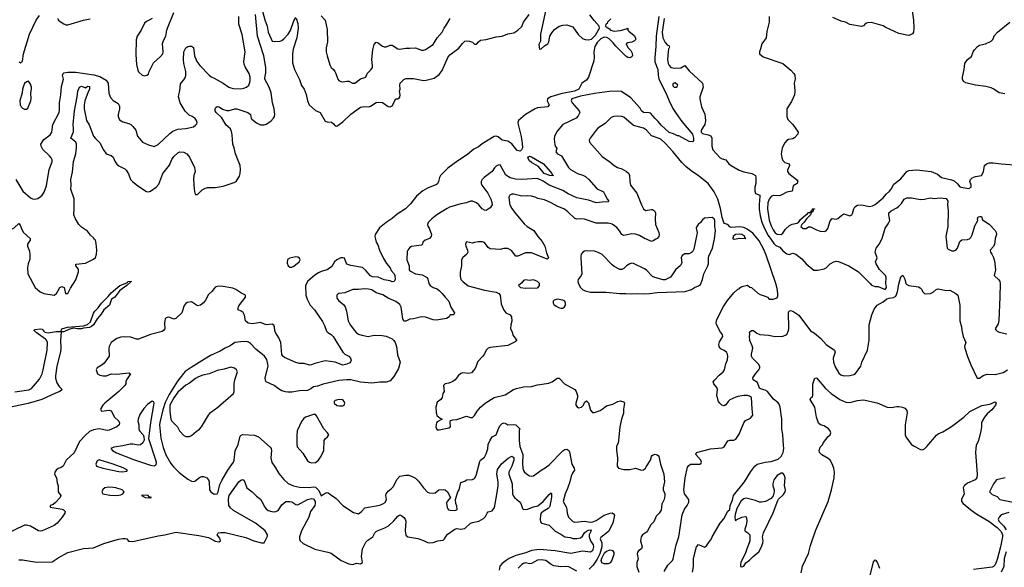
# Model space of a CAD drawing. Header units: inches. Extents: x 1552611 to 1694776, y 811966 to 917215.
# Tile 128 of 256: x 1608020 to 1618043, y 846660 to 852236. Entities that reach past the tile are written whole.
import ezdxf

# ---------------------------------------------------------------- set-up
doc = ezdxf.new("R2010")
doc.units = ezdxf.units.IN
doc.header["$MEASUREMENT"] = 0
for name, color, linetype in [('B6804', 7, 'Continuous'), ('B6805', 7, 'Continuous'), ('B6814', 7, 'Continuous'), ('B6815', 7, 'Continuous')]:
    doc.layers.add(name, color=color, linetype=linetype)

msp = doc.modelspace()

# ---------------------------------------------------------------- linework, layer by layer
at = {"layer": 'B6804', "color": 5}
for points, elevation in [([(1608125, 850000), (1608126, 849990), (1608098, 849950), (1608101, 849930), (1608120, 849880), (1608124, 849844), (1608123, 849797), (1608106, 849750), (1608099, 849710), (1608104, 849650), (1608178, 849510), (1608230, 849466), (1608265, 849450), (1608370, 849433), (1608394, 849450), (1608430, 849510), (1608450, 849519), (1608471, 849510), (1608487, 849450), (1608510, 849448), (1608536, 849504), (1608590, 849588), (1608618, 849670), (1608617, 849697), (1608592, 849730), (1608593, 849747), (1608690, 849758), (1608770, 849797), (1608790, 849814), (1608802, 849850), (1608806, 849890), (1608799, 849959), (1608791, 849990), (1608783, 850000)], 820), ([(1607970, 848446), (1608113, 848467), (1608139, 848481), (1608223, 848577), (1608249, 848630), (1608260, 848670), (1608301, 848870), (1608303, 848950), (1608294, 848974), (1608284, 848984), (1608186, 849050), (1608167, 849070), (1608170, 849082), (1608236, 849090), (1608250, 849084), (1608264, 849064), (1608275, 849055), (1608310, 849048), (1608390, 849062), (1608437, 849063), (1608450, 849090), (1608507, 849107), (1608670, 849120), (1608710, 849134), (1608740, 849160), (1608770, 849248), (1608784, 849270), (1608819, 849301), (1608854, 849350), (1608922, 849418), (1608950, 849455), (1609040, 849530), (1609078, 849542), (1609118, 849562), (1609122, 849570), (1609153, 849573), (1609155, 849570), (1609110, 849530), (1609041, 849479), (1608988, 849412), (1608953, 849390), (1608933, 849330), (1608877, 849283), (1608850, 849239), (1608808, 849192), (1608772, 849130), (1608750, 849111), (1608730, 849103), (1608670, 849096), (1608648, 849088), (1608610, 849088), (1608564, 849096), (1608519, 849081), (1608470, 849059), (1608442, 849058), (1608434, 848970), (1608437, 848890), (1608434, 848854), (1608398, 848710), (1608384, 848610), (1608385, 848585), (1608398, 848538), (1608422, 848502), (1608452, 848470), (1608450, 848466), (1608429, 848450), (1608385, 848435), (1608246, 848370), (1608107, 848327), (1607812, 848268)], 780), ([(1610000, 849500), (1609977, 849470), (1609941, 849439), (1609910, 849380), (1609890, 849352), (1609862, 849330), (1609830, 849323), (1609770, 849362), (1609724, 849356), (1609710, 849348), (1609693, 849327), (1609670, 849250), (1609610, 849195), (1609590, 849187), (1609550, 849205), (1609530, 849206), (1609510, 849200), (1609502, 849190), (1609495, 849150), (1609496, 849090), (1609484, 849070), (1609470, 849062), (1609350, 849032), (1609230, 848983), (1609210, 848982), (1609150, 849003), (1609090, 849008), (1609050, 849004), (1609010, 848989), (1608950, 848949), (1608932, 848910), (1608928, 848888), (1608932, 848810), (1608881, 848739), (1608858, 848722), (1608807, 848693), (1608800, 848670), (1608811, 848630), (1608837, 848617), (1608869, 848609), (1608903, 848610), (1608950, 848630), (1609010, 848627), (1609130, 848639), (1609147, 848630), (1609108, 848570), (1609099, 848550), (1609099, 848530), (1609090, 848510), (1609030, 848450), (1608887, 848330), (1608867, 848310), (1608844, 848270), (1608851, 848251), (1608930, 848259), (1608950, 848252), (1608984, 848190), (1609029, 848150), (1609037, 848130), (1609033, 848110), (1609010, 848091), (1608930, 848056), (1608910, 848055), (1608829, 848071), (1608770, 848061), (1608730, 848042), (1608690, 848007), (1608630, 847942), (1608574, 847826), (1608494, 847750), (1608463, 847690), (1608443, 847677), (1608410, 847665), (1608390, 847650), (1608377, 847630), (1608374, 847610), (1608393, 847570), (1608400, 847520), (1608412, 847490), (1608412, 847430), (1608438, 847390), (1608433, 847370), (1608382, 847318), (1608360, 847300), (1608331, 847290), (1608331, 847271), (1608452, 847252), (1608466, 847246), (1608483, 847230), (1608480, 847210), (1608453, 847170), (1608401, 847110), (1608370, 847087), (1608250, 847031), (1608230, 847028), (1608210, 847031), (1608130, 847079), (1608090, 847091), (1608070, 847090), (1607850, 846984)], 820), ([(1610000, 848833), (1609963, 848817), (1609900, 848780), (1609764, 848696), (1609706, 848654), (1609686, 848634), (1609625, 848555), (1609540, 848420), (1609501, 848339), (1609476, 848264), (1609446, 848134), (1609444, 848110), (1609456, 847976), (1609479, 847879), (1609506, 847806), (1609558, 847718), (1609584, 847684), (1609644, 847624), (1609730, 847559), (1609770, 847538), (1609790, 847534), (1609802, 847538), (1609850, 847576), (1609870, 847584), (1609890, 847584), (1609925, 847570), (1609941, 847550), (1609948, 847530), (1609952, 847450), (1609964, 847430), (1609993, 847410), (1610000, 847409)], 840), ([(1610000, 848652), (1609949, 848631), (1609883, 848617), (1609840, 848600), (1609810, 848584), (1609750, 848536), (1609710, 848516), (1609630, 848444), (1609590, 848387), (1609550, 848310), (1609547, 848247), (1609558, 848170), (1609570, 848150), (1609627, 848090), (1609647, 848050), (1609690, 848001), (1609710, 847991), (1609750, 847991), (1609770, 848001), (1609816, 848044), (1609850, 848067), (1609870, 848090), (1609942, 848210), (1609963, 848237), (1610000, 848264)], 860), ([(1608010, 846738), (1608050, 846737), (1608190, 846714), (1608350, 846716), (1608372, 846728), (1608410, 846757), (1608510, 846810), (1608670, 846851), (1608770, 846860), (1608878, 846902), (1609026, 846946), (1609070, 846955), (1609095, 846955), (1609112, 846950), (1609126, 846926), (1609170, 846924), (1609430, 846980), (1609498, 846990), (1609610, 847019), (1609843, 846983), (1609943, 846963), (1610000, 846932)], 820)]:
    msp.add_lwpolyline(points, dxfattribs=dict(at, elevation=elevation))
at = {"layer": 'B6804', "color": 5, "elevation": 840}
for points in [[(1609370, 848352), (1609322, 848318), (1609284, 848276), (1609244, 848216), (1609225, 848170), (1609223, 848150), (1609234, 848110), (1609234, 848070), (1609241, 848050), (1609276, 848010), (1609284, 847990), (1609286, 847954), (1609273, 847927), (1609251, 847909), (1609230, 847903), (1609170, 847915), (1609145, 847915), (1609070, 847897), (1608977, 847883), (1608947, 847870), (1608963, 847850), (1609006, 847826), (1609177, 847757), (1609350, 847701), (1609390, 847695), (1609410, 847704), (1609412, 847728), (1609406, 847750), (1609334, 847970), (1609356, 848136), (1609390, 848330), (1609385, 848345)], [(1608830, 847753), (1608810, 847744), (1608796, 847710), (1608802, 847690), (1608866, 847670), (1609030, 847636), (1609068, 847632), (1609110, 847638), (1609117, 847650), (1609074, 847674), (1608971, 847711)], [(1608925, 847475), (1608887, 847470), (1608867, 847453), (1608857, 847430), (1608866, 847410), (1608936, 847396), (1609010, 847392), (1609050, 847399), (1609070, 847409), (1609083, 847430), (1609064, 847450), (1608997, 847470), (1608970, 847473)], [(1609285, 847395), (1609259, 847390), (1609298, 847370), (1609350, 847367), (1609362, 847370), (1609339, 847379), (1609329, 847390)]]:
    msp.add_lwpolyline(points, close=True, dxfattribs=at)
at = {"layer": 'B6805', "color": 5}
for points, elevation in [([(1609370, 852248), (1609310, 852217), (1609290, 852201), (1609258, 852130), (1609216, 852070), (1609205, 852030), (1609202, 851882), (1609210, 851781), (1609224, 851724), (1609230, 851707), (1609266, 851670), (1609290, 851665), (1609315, 851670), (1609330, 851681), (1609338, 851710), (1609382, 851798), (1609450, 851859), (1609476, 851890), (1609480, 851910), (1609475, 851995), (1609488, 852032), (1609509, 852070), (1609519, 852130), (1609526, 852150), (1609590, 852310)], 860), ([(1608010, 851806), (1608030, 851796), (1608050, 851814), (1608058, 851890), (1608121, 852090), (1608188, 852230), (1608222, 852278)], 860), ([(1608407, 852250), (1608411, 852230), (1608470, 852194), (1608490, 852185), (1608510, 852183), (1608670, 852231), (1608736, 852244)], 860), ([(1607979, 850610), (1608053, 850490), (1608130, 850423), (1608150, 850413), (1608170, 850408), (1608205, 850415), (1608230, 850431), (1608250, 850451), (1608270, 850481), (1608294, 850546), (1608320, 850710), (1608350, 850790), (1608350, 850810), (1608341, 850830), (1608324, 850850), (1608256, 850916), (1608237, 850950), (1608236, 850970), (1608265, 851015), (1608330, 851064), (1608348, 851090), (1608358, 851170), (1608422, 851290), (1608426, 851314), (1608425, 851390), (1608440, 851470), (1608444, 851556), (1608467, 851630), (1608454, 851670), (1608462, 851690), (1608470, 851695), (1608510, 851703), (1608590, 851701), (1608774, 851674), (1608837, 851657), (1608900, 851620), (1608920, 851590), (1608929, 851489), (1608945, 851445), (1608973, 851413), (1609023, 851383), (1609037, 851357), (1609037, 851330), (1609022, 851270), (1609021, 851250), (1609036, 851216), (1609070, 851195), (1609130, 851180), (1609150, 851170), (1609172, 851150), (1609202, 851110), (1609219, 851050), (1609270, 850990), (1609330, 850962), (1609390, 850944), (1609430, 850965), (1609550, 851078), (1609580, 851100), (1609630, 851120), (1609711, 851129), (1609790, 851147), (1609810, 851161), (1609823, 851177), (1609826, 851190), (1609821, 851210), (1609807, 851230), (1609777, 851250), (1609744, 851264), (1609704, 851304), (1609655, 851390), (1609638, 851450), (1609639, 851470), (1609651, 851511), (1609657, 851583), (1609701, 851639), (1609712, 851668), (1609711, 851709), (1609692, 851790), (1609688, 851830), (1609692, 851908), (1609710, 851951), (1609730, 851963), (1609750, 851967), (1609770, 851966), (1609790, 851952), (1609801, 851870), (1609824, 851810), (1609854, 851770), (1609950, 851670), (1609970, 851656), (1610000, 851640)], 840), ([(1608783, 850000), (1608770, 850016), (1608741, 850041), (1608710, 850082), (1608650, 850123), (1608623, 850150), (1608587, 850210), (1608571, 850251), (1608575, 850315), (1608573, 850413), (1608541, 850510), (1608545, 850550), (1608540, 850610), (1608556, 850684), (1608569, 850791), (1608592, 850870), (1608599, 850930), (1608597, 850970), (1608590, 850990), (1608540, 851030), (1608566, 851094), (1608568, 851130), (1608564, 851170), (1608579, 851310), (1608606, 851450), (1608612, 851510), (1608630, 851549), (1608650, 851559), (1608690, 851543), (1608710, 851558), (1608730, 851556), (1608732, 851550), (1608730, 851524), (1608717, 851503), (1608684, 851410), (1608677, 851370), (1608677, 851330), (1608699, 851210), (1608726, 851166), (1608771, 851051), (1608790, 851026), (1608839, 850979), (1608870, 850916), (1608897, 850877), (1608910, 850867), (1608950, 850853), (1608970, 850838), (1608993, 850790), (1609010, 850765), (1609030, 850747), (1609090, 850717), (1609105, 850705), (1609127, 850667), (1609148, 850610), (1609169, 850590), (1609223, 850543), (1609310, 850488), (1609330, 850482), (1609350, 850491), (1609410, 850532), (1609437, 850563), (1609477, 850670), (1609544, 850756), (1609570, 850814), (1609590, 850843), (1609630, 850880), (1609649, 850890), (1609690, 850888), (1609722, 850870), (1609750, 850836), (1609800, 850730), (1609806, 850690), (1609791, 850649), (1609788, 850612), (1609795, 850510), (1609802, 850470), (1609810, 850456), (1609830, 850455), (1609877, 850503), (1609910, 850522), (1609933, 850527), (1610000, 850529)], 820), ([(1607466, 850000), (1607488, 850112), (1607495, 850130), (1607510, 850146), (1607530, 850152), (1607570, 850142), (1607675, 850095), (1607715, 850075), (1607750, 850047), (1607770, 850046), (1607795, 850050), (1607830, 850064), (1607872, 850068), (1607964, 850116), (1608010, 850162), (1608025, 850145), (1608040, 850100), (1608059, 850070), (1608125, 850010), (1608125, 850000)], 820)]:
    msp.add_lwpolyline(points, dxfattribs=dict(at, elevation=elevation))
at = {"layer": 'B6805', "color": 5, "elevation": 860}
msp.add_lwpolyline([(1608110, 851609), (1608090, 851605), (1608070, 851587), (1608061, 851570), (1608050, 851530), (1608046, 851490), (1608022, 851410), (1608025, 851370), (1608034, 851350), (1608050, 851334), (1608070, 851324), (1608090, 851326), (1608103, 851337), (1608133, 851410), (1608137, 851430), (1608133, 851490), (1608141, 851530), (1608140, 851550), (1608130, 851579)], close=True, dxfattribs=at)
at = {"layer": 'B6814', "color": 5}
for points, elevation in [([(1612174, 850000), (1612146, 849990), (1612125, 849970), (1612121, 849950), (1612110, 849941), (1612010, 849926), (1611990, 849918), (1611970, 849890), (1611965, 849875), (1611961, 849790), (1611985, 849730), (1611984, 849690), (1611990, 849678), (1612050, 849650), (1612117, 849637), (1612167, 849610), (1612175, 849595), (1612184, 849550), (1612200, 849530), (1612230, 849510), (1612270, 849495), (1612290, 849479), (1612322, 849450), (1612350, 849410), (1612390, 849370), (1612409, 849309), (1612447, 849250), (1612442, 849238), (1612432, 849230), (1612402, 849230), (1612391, 849210), (1612366, 849194), (1612263, 849177), (1612230, 849179), (1612150, 849207), (1612110, 849211), (1612030, 849190), (1611990, 849188), (1611950, 849168), (1611930, 849166), (1611919, 849190), (1611902, 849310), (1611890, 849337), (1611850, 849367), (1611770, 849402), (1611716, 849436), (1611650, 849454), (1611604, 849484), (1611570, 849493), (1611530, 849497), (1611470, 849490), (1611410, 849490), (1611330, 849454), (1611270, 849449), (1611259, 849441), (1611249, 849430), (1611250, 849401), (1611270, 849373), (1611316, 849336), (1611333, 849313), (1611347, 849270), (1611364, 849170), (1611385, 849130), (1611427, 849070), (1611448, 849048), (1611470, 849035), (1611504, 849024), (1611569, 849009), (1611630, 849023), (1611710, 849021), (1611750, 849014), (1611810, 848986), (1611829, 848970), (1611842, 848950), (1611856, 848910), (1611865, 848825), (1611892, 848750), (1611875, 848685), (1611830, 848604), (1611790, 848560), (1611750, 848545), (1611687, 848547), (1611604, 848536), (1611490, 848544), (1611390, 848569), (1611350, 848569), (1611270, 848561), (1611110, 848525), (1611050, 848504), (1611010, 848498), (1610984, 848476), (1610950, 848459), (1610870, 848456), (1610790, 848444), (1610750, 848442), (1610726, 848446), (1610690, 848458), (1610656, 848476), (1610610, 848510), (1610530, 848549), (1610521, 848561), (1610518, 848590), (1610548, 848710), (1610547, 848730), (1610535, 848775), (1610511, 848811), (1610423, 848883), (1610370, 848939), (1610350, 848953), (1610330, 848958), (1610270, 848957), (1610210, 848950), (1610163, 848917), (1610110, 848893), (1610060, 848860), (1610000, 848833)], 840), ([(1611642, 850000), (1611650, 849971), (1611665, 849945), (1611682, 849890), (1611725, 849805), (1611755, 849755), (1611791, 849710), (1611801, 849681), (1611833, 849650), (1611840, 849630), (1611843, 849590), (1611831, 849569), (1611810, 849568), (1611790, 849578), (1611730, 849586), (1611670, 849614), (1611610, 849617), (1611590, 849629), (1611544, 849684), (1611510, 849713), (1611390, 849735), (1611350, 849748), (1611339, 849770), (1611328, 849808), (1611310, 849813), (1611290, 849810), (1611248, 849792), (1611224, 849770), (1611196, 849724), (1611175, 849705), (1611149, 849691), (1611090, 849674), (1611062, 849658), (1611025, 849635), (1610950, 849570), (1610928, 849528), (1610933, 849430), (1610946, 849390), (1610966, 849350), (1610978, 849330), (1611022, 849282), (1611102, 849162), (1611124, 849124), (1611144, 849064), (1611158, 849050), (1611190, 849031), (1611210, 849009), (1611311, 848851), (1611331, 848831), (1611370, 848810), (1611389, 848790), (1611395, 848770), (1611388, 848752), (1611379, 848741), (1611350, 848728), (1611310, 848719), (1611230, 848748), (1611130, 848763), (1611025, 848735), (1610990, 848721), (1610970, 848718), (1610915, 848735), (1610870, 848736), (1610830, 848745), (1610717, 848797), (1610700, 848810), (1610690, 848826), (1610677, 848950), (1610658, 848998), (1610625, 849050), (1610618, 849070), (1610615, 849110), (1610607, 849127), (1610590, 849135), (1610530, 849128), (1610470, 849154), (1610390, 849138), (1610347, 849147), (1610319, 849170), (1610310, 849228), (1610295, 849255), (1610275, 849270), (1610243, 849283), (1610240, 849290), (1610250, 849324), (1610319, 849410), (1610319, 849430), (1610270, 849455), (1610220, 849490), (1610190, 849502), (1610070, 849522), (1610030, 849521), (1610010, 849513), (1610000, 849500)], 820), ([(1613319, 850000), (1613338, 849978), (1613367, 849930), (1613383, 849863), (1613403, 849810), (1613390, 849797), (1613230, 849864), (1613170, 849862), (1613090, 849829), (1613070, 849830), (1613026, 849886), (1612990, 849905), (1612950, 849907), (1612910, 849898), (1612810, 849903), (1612790, 849916), (1612750, 849967), (1612730, 849973), (1612686, 849974), (1612650, 849969), (1612630, 849961), (1612570, 849976), (1612565, 849970), (1612557, 849950), (1612561, 849930), (1612580, 849890), (1612581, 849870), (1612573, 849850), (1612530, 849814), (1612516, 849790), (1612516, 849730), (1612504, 849664), (1612504, 849624), (1612512, 849592), (1612530, 849569), (1612587, 849527), (1612750, 849481), (1612870, 849461), (1612899, 849450), (1612910, 849430), (1612922, 849342), (1612945, 849285), (1612970, 849250), (1613013, 849230), (1613028, 849210), (1613030, 849166), (1613019, 849130), (1613016, 849090), (1613030, 849065), (1613042, 849022), (1613081, 848970), (1613063, 848957), (1612990, 848920), (1612810, 848899), (1612788, 848892), (1612768, 848872), (1612750, 848835), (1612730, 848807), (1612684, 848756), (1612657, 848683), (1612618, 848642), (1612590, 848633), (1612530, 848640), (1612510, 848635), (1612482, 848610), (1612452, 848568), (1612430, 848552), (1612390, 848534), (1612350, 848529), (1612335, 848510), (1612341, 848450), (1612328, 848430), (1612321, 848390), (1612307, 848370), (1612270, 848342), (1612256, 848290), (1612258, 848238), (1612267, 848207), (1612300, 848180), (1612322, 848170), (1612270, 848141), (1612263, 848130), (1612256, 848090), (1612262, 848070), (1612270, 848061), (1612290, 848060), (1612390, 848079), (1612404, 848090), (1612401, 848139), (1612406, 848154), (1612430, 848163), (1612470, 848167), (1612570, 848199), (1612610, 848186), (1612630, 848186), (1612650, 848205), (1612678, 848250), (1612710, 848290), (1612759, 848330), (1612850, 848390), (1612963, 848417), (1613048, 848472), (1613079, 848481), (1613150, 848499), (1613230, 848501), (1613290, 848519), (1613405, 848535), (1613439, 848550), (1613490, 848587), (1613510, 848587), (1613520, 848580), (1613567, 848530), (1613670, 848471), (1613686, 848450), (1613699, 848410), (1613698, 848390), (1613682, 848330), (1613682, 848310), (1613694, 848294), (1613710, 848285), (1613740, 848290), (1613759, 848310), (1613770, 848339), (1613790, 848356), (1613810, 848334), (1613830, 848261), (1613850, 848235), (1613870, 848237), (1613930, 848258), (1613950, 848269), (1613995, 848305), (1614057, 848323), (1614110, 848349), (1614135, 848355), (1614166, 848346), (1614176, 848330), (1614168, 848270), (1614168, 848230), (1614147, 848170), (1614128, 848090), (1614117, 847950), (1614112, 847928), (1614095, 847890), (1614095, 847855), (1614107, 847770), (1614102, 847690), (1614115, 847670), (1614170, 847657), (1614230, 847656), (1614290, 847669), (1614350, 847651), (1614370, 847654), (1614390, 847670), (1614398, 847682), (1614440, 847750), (1614450, 847790), (1614460, 847800), (1614470, 847807), (1614490, 847811), (1614510, 847806), (1614519, 847799), (1614527, 847787), (1614544, 847710), (1614576, 847610), (1614585, 847530), (1614569, 847470), (1614570, 847450), (1614587, 847410), (1614587, 847390), (1614579, 847350), (1614557, 847303), (1614550, 847242), (1614530, 847210), (1614500, 847180), (1614476, 847124), (1614446, 847094), (1614410, 847030), (1614401, 847019), (1614360, 846990), (1614348, 846972), (1614341, 846930), (1614358, 846870), (1614351, 846850), (1614322, 846830), (1614310, 846815), (1614306, 846794), (1614315, 846745), (1614304, 846710), (1614303, 846670), (1614322, 846610)], 860), ([(1614903, 850000), (1614881, 849899), (1614868, 849872), (1614850, 849858), (1614830, 849852), (1614790, 849851), (1614765, 849835), (1614755, 849810), (1614761, 849759), (1614748, 849732), (1614696, 849690), (1614663, 849637), (1614644, 849616), (1614590, 849589), (1614570, 849587), (1614487, 849610), (1614462, 849622), (1614450, 849630), (1614403, 849683), (1614381, 849701), (1614270, 849754), (1614250, 849756), (1614230, 849750), (1614198, 849730), (1614170, 849702), (1614150, 849693), (1614130, 849693), (1614070, 849724), (1614050, 849740), (1613950, 849844), (1613910, 849866), (1613870, 849880), (1613790, 849883), (1613770, 849878), (1613751, 849870), (1613737, 849850), (1613731, 849830), (1613731, 849809), (1613742, 849650), (1613734, 849630), (1613705, 849590), (1613702, 849570), (1613708, 849548), (1613728, 849510), (1613750, 849489), (1613776, 849476), (1613830, 849461), (1613990, 849463), (1614130, 849447), (1614190, 849449), (1614250, 849444), (1614310, 849450), (1614385, 849445), (1614430, 849448), (1614510, 849458), (1614794, 849470), (1614858, 849490), (1614891, 849509), (1614930, 849525), (1614950, 849540), (1614971, 849590), (1614985, 849650), (1615026, 849730), (1615031, 849750), (1615032, 849810), (1615036, 849830), (1615071, 849909), (1615091, 849989), (1615093, 850000)], 880), ([(1614496, 850000), (1614470, 849984), (1614450, 849979), (1614400, 850000)], 860), ([(1614582, 846618), (1614619, 846681), (1614664, 846730), (1614673, 846747), (1614702, 846890), (1614730, 846972), (1614765, 847195), (1614786, 847254), (1614815, 847290), (1614830, 847322), (1614830, 847350), (1614787, 847407), (1614781, 847450), (1614795, 847570), (1614819, 847681), (1614830, 847698), (1614850, 847709), (1614944, 847710), (1614958, 847722), (1614962, 847730), (1614955, 847750), (1614903, 847810), (1614909, 847831), (1615052, 847868), (1615170, 847876), (1615193, 847887), (1615230, 847947), (1615250, 847956), (1615290, 847954), (1615310, 847965), (1615344, 848016), (1615390, 848131), (1615410, 848154), (1615461, 848179), (1615483, 848210), (1615475, 848275), (1615471, 848390), (1615450, 848404), (1615430, 848409), (1615390, 848410), (1615330, 848400), (1615310, 848393), (1615250, 848367), (1615232, 848348), (1615210, 848313), (1615190, 848303), (1615167, 848310), (1615146, 848330), (1615135, 848350), (1615116, 848410), (1615123, 848470), (1615117, 848490), (1615086, 848530), (1615081, 848550), (1615095, 848570), (1615142, 848618), (1615181, 848650), (1615195, 848670), (1615208, 848732), (1615227, 848773), (1615229, 848810), (1615225, 848830), (1615214, 848850), (1615190, 848869), (1615162, 848882), (1615151, 848891), (1615142, 848910), (1615138, 848930), (1615143, 848957), (1615178, 849010), (1615174, 849030), (1615154, 849054), (1615114, 849134), (1615110, 849150), (1615117, 849183), (1615185, 849315), (1615224, 849376), (1615290, 849456), (1615330, 849492), (1615343, 849497), (1615350, 849507), (1615370, 849519), (1615430, 849534), (1615454, 849514), (1615471, 849510), (1615533, 849453), (1615557, 849437), (1615610, 849422), (1615631, 849410), (1615651, 849391), (1615690, 849391), (1615730, 849403), (1615737, 849423), (1615738, 849450), (1615730, 849500), (1615716, 849550), (1615619, 849839), (1615595, 849895), (1615546, 849986), (1615534, 850000)], 860), ([(1615289, 850000), (1615290, 849999), (1615294, 850000)], 880), ([(1615666, 850000), (1615696, 849956), (1615718, 849938), (1615759, 849919), (1615790, 849883), (1615830, 849853), (1615853, 849847), (1615890, 849858), (1615922, 849850), (1615981, 849801), (1616027, 849750), (1616105, 849685), (1616145, 849685), (1616210, 849698), (1616230, 849710), (1616272, 849750), (1616307, 849770), (1616330, 849776), (1616355, 849775), (1616459, 849730), (1616559, 849670), (1616678, 849550), (1616690, 849532), (1616730, 849521), (1616759, 849519), (1616830, 849489), (1616843, 849510), (1616838, 849550), (1616841, 849610), (1616833, 849630), (1616773, 849693), (1616738, 849750), (1616732, 849770), (1616749, 849810), (1616728, 849870), (1616738, 849910), (1616770, 849950), (1616795, 850000)], 860), ([(1617452, 850000), (1617461, 849910), (1617470, 849901), (1617510, 849884), (1617530, 849884), (1617550, 849890), (1617566, 849910), (1617590, 849979), (1617610, 849995), (1617670, 849998), (1617676, 850000)], 860), ([(1617949, 850000), (1617945, 849950), (1617933, 849927), (1617898, 849890), (1617901, 849870), (1617916, 849850), (1617934, 849814), (1617942, 849782), (1617953, 849690), (1617941, 849630), (1617989, 849589), (1617998, 849570), (1618000, 849550), (1617999, 849410), (1617987, 849173), (1617981, 849139), (1617950, 849090), (1617958, 849078), (1617970, 849065), (1617990, 849053), (1618070, 849036)], 860), ([(1614870, 846610), (1614880, 846670), (1614880, 846750), (1614909, 846870), (1614930, 846891), (1614990, 846865), (1615010, 846878), (1615032, 846908), (1615062, 846950), (1615069, 846970), (1615149, 847110), (1615187, 847153), (1615230, 847231), (1615249, 847250), (1615254, 847290), (1615275, 847345), (1615285, 847390), (1615399, 847530), (1615463, 847637), (1615502, 847690), (1615528, 847710), (1615609, 847730), (1615670, 847736), (1615740, 847760), (1615773, 847787), (1615792, 847828), (1615798, 847870), (1615797, 847903), (1615790, 848010), (1615780, 848070), (1615779, 848170), (1615763, 848290), (1615750, 848321), (1615737, 848337), (1615694, 848374), (1615631, 848451), (1615610, 848464), (1615570, 848473), (1615550, 848486), (1615530, 848543), (1615486, 848570), (1615484, 848590), (1615510, 848630), (1615545, 848670), (1615556, 848690), (1615555, 848705), (1615541, 848730), (1615479, 848790), (1615470, 848809), (1615469, 848831), (1615482, 848890), (1615477, 848917), (1615452, 848970), (1615450, 849010), (1615454, 849034), (1615450, 849054), (1615470, 849072), (1615490, 849072), (1615523, 849043), (1615554, 849030), (1615644, 849024), (1615710, 849012), (1615790, 849014), (1615817, 849023), (1615830, 849031), (1615847, 849070), (1615850, 849094), (1615845, 849255), (1615853, 849267), (1615866, 849274), (1615890, 849267), (1615950, 849227), (1616070, 849068), (1616110, 849044), (1616177, 848990), (1616230, 848930), (1616315, 848870), (1616322, 848850), (1616302, 848790), (1616304, 848750), (1616321, 848701), (1616358, 848638), (1616380, 848620), (1616410, 848611), (1616470, 848613), (1616510, 848623), (1616527, 848633), (1616583, 848710), (1616593, 848750), (1616650, 848870), (1616666, 848974), (1616669, 849130), (1616695, 849230), (1616718, 849290), (1616750, 849330), (1616810, 849363), (1616847, 849393), (1616870, 849402), (1616914, 849406), (1616938, 849422), (1616956, 849464), (1616970, 849545), (1616990, 849619), (1617010, 849636), (1617030, 849595), (1617042, 849550), (1617050, 849540), (1617070, 849530), (1617170, 849515), (1617187, 849507), (1617203, 849490), (1617210, 849470), (1617230, 849450), (1617250, 849445), (1617291, 849449), (1617319, 849461), (1617350, 849489), (1617370, 849496), (1617450, 849480), (1617490, 849483), (1617550, 849450), (1617570, 849431), (1617590, 849330), (1617590, 849170), (1617608, 849110), (1617611, 849070), (1617625, 849010), (1617650, 848950), (1617637, 848910), (1617640, 848890), (1617667, 848807), (1617701, 848721), (1617767, 848587), (1617790, 848585), (1617828, 848612), (1617870, 848627), (1617950, 848625), (1618030, 848643), (1618075, 848670)], 840), ([(1610000, 848264), (1610036, 848290), (1610197, 848430), (1610202, 848450), (1610202, 848530), (1610210, 848570), (1610236, 848650), (1610227, 848670), (1610207, 848687), (1610170, 848697), (1610103, 848677), (1610030, 848665), (1610000, 848652)], 860), ([(1615976, 846604), (1615989, 846671), (1616050, 846802), (1616070, 846882), (1616121, 847030), (1616249, 847330), (1616285, 847450), (1616312, 847570), (1616316, 847630), (1616309, 847670), (1616290, 847715), (1616269, 847750), (1616250, 847769), (1616185, 847805), (1616162, 847830), (1616159, 847850), (1616170, 847882), (1616192, 847908), (1616204, 847930), (1616249, 847991), (1616269, 848010), (1616276, 848030), (1616272, 848050), (1616252, 848070), (1616210, 848101), (1616171, 848111), (1616150, 848129), (1616131, 848190), (1616114, 848290), (1616067, 848370), (1616073, 848387), (1616090, 848401), (1616095, 848410), (1616094, 848526), (1616106, 848570), (1616115, 848585), (1616130, 848588), (1616222, 848482), (1616280, 848430), (1616370, 848369), (1616430, 848343), (1616470, 848339), (1616550, 848359), (1616610, 848365), (1616750, 848334), (1616852, 848292), (1616890, 848288), (1616950, 848299), (1616970, 848298), (1617008, 848290), (1617030, 848280), (1617050, 848258), (1617054, 848234), (1617033, 848110), (1617033, 848010), (1617041, 847990), (1617095, 847915), (1617118, 847898), (1617190, 847859), (1617210, 847856), (1617230, 847866), (1617256, 847890), (1617353, 848007), (1617370, 848019), (1617419, 848041), (1617505, 848095), (1617630, 848190), (1617693, 848247), (1617813, 848307), (1617897, 848323), (1617950, 848344), (1617961, 848330), (1617952, 848310), (1617915, 848265), (1617870, 848224), (1617843, 848190), (1617818, 848150), (1617811, 848130), (1617810, 848090), (1617803, 848050), (1617780, 847950), (1617758, 847902), (1617752, 847870), (1617750, 847830), (1617766, 847610), (1617764, 847570), (1617748, 847550), (1617670, 847516), (1617636, 847490), (1617626, 847470), (1617633, 847407), (1617608, 847350), (1617609, 847330), (1617626, 847310), (1617704, 847244), (1617763, 847203), (1617885, 847130), (1617970, 847067), (1618010, 847025), (1618024, 846990), (1618026, 846970), (1618006, 846870), (1617970, 846739), (1617950, 846687), (1617932, 846668), (1617918, 846662), (1617730, 846638)], 820), ([(1610000, 847409), (1610010, 847406), (1610029, 847410), (1610041, 847430), (1610058, 847502), (1610076, 847544), (1610139, 847650), (1610198, 847730), (1610204, 847750), (1610214, 847846), (1610243, 847910), (1610263, 847997), (1610273, 848007), (1610290, 848014), (1610410, 848006), (1610450, 847990), (1610570, 847885), (1610579, 847870), (1610584, 847850), (1610575, 847775), (1610587, 847727), (1610614, 847690), (1610657, 847617), (1610710, 847556), (1610753, 847513), (1610807, 847490), (1610870, 847477), (1610967, 847473), (1611010, 847479), (1611030, 847475), (1611064, 847444), (1611090, 847389), (1611130, 847414), (1611150, 847421), (1611159, 847419), (1611240, 847360), (1611311, 847290), (1611418, 847218), (1611470, 847205), (1611496, 847224), (1611534, 847266), (1611686, 847294), (1611715, 847305), (1611739, 847321), (1611754, 847350), (1611746, 847390), (1611752, 847410), (1611770, 847434), (1611802, 847458), (1611821, 847479), (1611861, 847559), (1611890, 847587), (1611950, 847598), (1611977, 847597), (1612009, 847589), (1612048, 847568), (1612079, 847539), (1612130, 847468), (1612170, 847424), (1612190, 847417), (1612230, 847414), (1612250, 847419), (1612286, 847450), (1612330, 847453), (1612351, 847450), (1612376, 847430), (1612405, 847370), (1612371, 847329), (1612366, 847314), (1612371, 847270), (1612377, 847257), (1612386, 847246), (1612401, 847241), (1612450, 847239), (1612470, 847244), (1612474, 847250), (1612470, 847284), (1612461, 847310), (1612458, 847350), (1612479, 847430), (1612493, 847450), (1612510, 847525), (1612550, 847538), (1612568, 847550), (1612630, 847553), (1612650, 847565), (1612666, 847594), (1612703, 847737), (1612710, 847750), (1612750, 847782), (1612770, 847817), (1612785, 847865), (1612790, 847910), (1612810, 847954), (1612830, 847988), (1612872, 848008), (1612898, 848082), (1612910, 848104), (1612930, 848124), (1612951, 848131), (1612970, 848126), (1612990, 848111), (1613050, 848116), (1613070, 848111), (1613110, 848072), (1613105, 848055), (1613103, 847950), (1613112, 847890), (1613142, 847810), (1613138, 847718), (1613141, 847670), (1613150, 847645), (1613160, 847630), (1613190, 847604), (1613210, 847593), (1613230, 847589), (1613250, 847593), (1613330, 847650), (1613370, 847673), (1613410, 847705), (1613550, 847847), (1613570, 847861), (1613590, 847863), (1613609, 847849), (1613616, 847836), (1613640, 847710), (1613663, 847670), (1613668, 847650), (1613650, 847626), (1613634, 847590), (1613621, 847530), (1613598, 847462), (1613574, 847410), (1613554, 847330), (1613585, 847270), (1613594, 847210), (1613608, 847170), (1613650, 847128), (1613670, 847119), (1613770, 847130), (1613830, 847119), (1613856, 847124), (1613890, 847138), (1613969, 847191), (1614030, 847212), (1614050, 847215), (1614066, 847206), (1614075, 847190), (1614057, 847110), (1614014, 847026), (1613935, 846965), (1613930, 846950), (1613946, 846910), (1613947, 846870), (1613924, 846796), (1613898, 846742), (1613858, 846682), (1613817, 846643)], 840), ([(1610000, 846932), (1610010, 846927), (1610050, 846919), (1610063, 846930), (1610056, 846956), (1610030, 846990), (1610036, 847004), (1610045, 847010), (1610066, 847014), (1610110, 847014), (1610323, 846963), (1610405, 846930), (1610482, 846910), (1610509, 846911), (1610543, 846977), (1610544, 846990), (1610519, 847030), (1610499, 847050), (1610421, 847110), (1610198, 847238), (1610166, 847266), (1610149, 847290), (1610146, 847354), (1610154, 847390), (1610250, 847530), (1610270, 847546), (1610290, 847554), (1610305, 847545), (1610331, 847470), (1610388, 847430), (1610430, 847385), (1610470, 847353), (1610486, 847330), (1610514, 847274), (1610530, 847255), (1610550, 847240), (1610587, 847227), (1610610, 847224), (1610627, 847227), (1610650, 847240), (1610690, 847297), (1610730, 847329), (1610770, 847332), (1610790, 847326), (1610830, 847299), (1610850, 847298), (1610950, 847351), (1610990, 847362), (1611010, 847358), (1611027, 847330), (1611029, 847310), (1611023, 847290), (1610979, 847230), (1610963, 847170), (1610890, 847030), (1610869, 846970), (1610868, 846950), (1610874, 846930), (1610904, 846904), (1611024, 846844), (1611156, 846816), (1611190, 846803), (1611293, 846730), (1611370, 846696), (1611410, 846688), (1611450, 846702), (1611490, 846697), (1611511, 846710), (1611500, 846770), (1611508, 846850), (1611544, 846916), (1611564, 846936), (1611615, 846970), (1611634, 847010), (1611652, 847028), (1611738, 847062), (1611776, 847084), (1611830, 847135), (1611870, 847182), (1611890, 847195), (1611910, 847185), (1611930, 847166), (1611943, 847150), (1611950, 847130), (1611944, 847030), (1611950, 846986), (1611970, 846969), (1612072, 846952), (1612130, 846932), (1612170, 846913), (1612190, 846910), (1612230, 846914), (1612275, 846930), (1612330, 846935), (1612345, 846950), (1612370, 846995), (1612450, 847047), (1612470, 847054), (1612510, 847048), (1612550, 847055), (1612610, 847110), (1612630, 847118), (1612695, 847130), (1612742, 847158), (1612763, 847177), (1612778, 847210), (1612790, 847224), (1612830, 847234), (1612852, 847270), (1612878, 847402), (1612890, 847490), (1612891, 847530), (1612878, 847610), (1612885, 847655), (1612926, 847714), (1612991, 847770), (1613030, 847793), (1613050, 847780), (1613050, 847750), (1613030, 847690), (1613000, 847630), (1613001, 847610), (1613033, 847510), (1613037, 847410), (1613046, 847386), (1613057, 847370), (1613106, 847330), (1613122, 847310), (1613140, 847260), (1613150, 847250), (1613190, 847252), (1613250, 847275), (1613295, 847285), (1613350, 847330), (1613410, 847402), (1613430, 847419), (1613434, 847410), (1613433, 847373), (1613417, 847283), (1613411, 847269), (1613401, 847259), (1613350, 847230), (1613330, 847210), (1613323, 847190), (1613318, 847150), (1613323, 847123), (1613333, 847110), (1613345, 847105), (1613410, 847089), (1613470, 847029), (1613530, 846998), (1613570, 846970), (1613624, 846964), (1613654, 846954), (1613690, 846952), (1613730, 846961), (1613750, 846979), (1613768, 847010), (1613790, 847028), (1613810, 847038), (1613830, 847041), (1613836, 847030), (1613818, 846990), (1613818, 846970), (1613829, 846929), (1613858, 846890), (1613861, 846870), (1613850, 846828), (1613830, 846813), (1613750, 846826), (1613630, 846801), (1613470, 846829), (1613310, 846843), (1613230, 846831), (1613174, 846806), (1613070, 846779), (1613004, 846750), (1612972, 846730), (1612930, 846698), (1612909, 846671), (1612900, 846630)], 820), ([(1618052, 847570), (1617965, 847550), (1617932, 847510), (1617892, 847430), (1617921, 847401), (1617970, 847382), (1617998, 847350), (1618150, 847321)], 840), ([(1618090, 847219), (1618010, 847195), (1617990, 847170), (1617982, 847150), (1617989, 847130), (1618038, 847078), (1618063, 847043)], 840), ([(1618063, 846817), (1618041, 846750), (1618037, 846670), (1618010, 846610)], 840), ([(1613690, 846620), (1613610, 846666), (1613590, 846670), (1613530, 846664), (1613457, 846677), (1613430, 846690), (1613376, 846730), (1613330, 846737), (1613290, 846733), (1613230, 846700), (1613210, 846697), (1613170, 846705), (1613150, 846700), (1613130, 846688), (1613093, 846650)], 840), ([(1616675, 846565), (1616710, 846717), (1616730, 846735), (1616750, 846712), (1616772, 846652)], 780)]:
    msp.add_lwpolyline(points, dxfattribs=dict(at, elevation=elevation))
for points, elevation in [([(1610830, 849821), (1610770, 849807), (1610747, 849793), (1610744, 849756), (1610753, 849730), (1610770, 849717), (1610790, 849717), (1610810, 849725), (1610864, 849770), (1610876, 849790), (1610869, 849809), (1610850, 849819)], 820), ([(1613170, 849589), (1613150, 849579), (1613130, 849556), (1613098, 849530), (1613118, 849510), (1613170, 849501), (1613290, 849507), (1613297, 849510), (1613313, 849530), (1613312, 849550), (1613290, 849572), (1613250, 849587), (1613210, 849581)], 880), ([(1613490, 849392), (1613461, 849379), (1613451, 849370), (1613451, 849350), (1613458, 849338), (1613480, 849320), (1613505, 849305), (1613530, 849299), (1613550, 849300), (1613567, 849313), (1613576, 849330), (1613577, 849350), (1613569, 849370), (1613550, 849381)], 880), ([(1611269, 848369), (1611230, 848360), (1611220, 848350), (1611222, 848330), (1611250, 848309), (1611277, 848303), (1611310, 848306), (1611324, 848310), (1611329, 848330), (1611324, 848350), (1611310, 848364)], 860), ([(1611010, 848217), (1610930, 848190), (1610908, 848172), (1610890, 848145), (1610846, 848050), (1610841, 847999), (1610840, 847910), (1610846, 847886), (1610901, 847821), (1610950, 847744), (1610970, 847730), (1610990, 847725), (1611030, 847729), (1611062, 847750), (1611090, 847791), (1611116, 847850), (1611119, 847950), (1611131, 847969), (1611154, 847990), (1611167, 848010), (1611155, 848030), (1611115, 848070), (1611042, 848202), (1611030, 848215)], 860), ([(1615790, 847619), (1615770, 847618), (1615730, 847595), (1615696, 847550), (1615687, 847510), (1615687, 847490), (1615701, 847450), (1615701, 847430), (1615690, 847388), (1615670, 847362), (1615611, 847329), (1615570, 847322), (1615550, 847322), (1615510, 847342), (1615430, 847361), (1615410, 847364), (1615390, 847359), (1615364, 847336), (1615322, 847258), (1615303, 847197), (1615301, 847170), (1615305, 847145), (1615310, 847134), (1615315, 847145), (1615370, 847171), (1615410, 847178), (1615414, 847174), (1615420, 847160), (1615421, 847130), (1615415, 847090), (1615402, 847050), (1615402, 847030), (1615434, 847010), (1615452, 846990), (1615451, 846931), (1615446, 846910), (1615421, 846850), (1615410, 846808), (1615361, 846710), (1615356, 846690), (1615358, 846670), (1615370, 846664), (1615390, 846671), (1615413, 846707), (1615450, 846734), (1615488, 846772), (1615543, 846817), (1615572, 846870), (1615586, 846910), (1615588, 846930), (1615581, 846970), (1615591, 847010), (1615690, 847215), (1615739, 847341), (1615746, 847354), (1615797, 847403), (1615814, 847430), (1615816, 847450), (1615807, 847493), (1615811, 847570), (1615803, 847603)], 840), ([(1614010, 846697), (1613970, 846697), (1613947, 846707), (1613940, 846730), (1613945, 846755), (1613974, 846806), (1613995, 846825), (1614030, 846838), (1614053, 846833), (1614069, 846810), (1614067, 846790), (1614047, 846733), (1614030, 846706)], 840)]:
    msp.add_lwpolyline(points, close=True, dxfattribs=dict(at, elevation=elevation))
at = {"layer": 'B6815', "color": 5}
for points, elevation in [([(1610470, 852399), (1610515, 852235), (1610539, 852170), (1610551, 852111), (1610590, 852018), (1610610, 852014), (1610670, 852018), (1610690, 852025), (1610710, 852040), (1610752, 852088), (1610775, 852125), (1610810, 852225), (1610830, 852257)], 820), ([(1610000, 850529), (1610010, 850529), (1610090, 850542), (1610203, 850577), (1610224, 850590), (1610235, 850605), (1610256, 850644), (1610264, 850670), (1610267, 850710), (1610263, 850750), (1610217, 850870), (1610204, 850930), (1610190, 850970), (1610184, 851064), (1610177, 851097), (1610165, 851125), (1610123, 851163), (1610077, 851237), (1610020, 851290), (1610010, 851310), (1610010, 851330), (1610017, 851343), (1610030, 851352), (1610050, 851350), (1610084, 851324), (1610130, 851312), (1610153, 851313), (1610210, 851330), (1610230, 851330), (1610344, 851290), (1610368, 851270), (1610376, 851230), (1610383, 851223), (1610430, 851185), (1610470, 851165), (1610510, 851166), (1610530, 851171), (1610576, 851204), (1610605, 851235), (1610614, 851250), (1610617, 851270), (1610612, 851330), (1610592, 851390), (1610579, 851490), (1610559, 851550), (1610517, 851630), (1610514, 851646), (1610524, 851696), (1610524, 851750), (1610505, 851870), (1610440, 852070), (1610421, 852290)], 820), ([(1610833, 852253), (1610850, 852197), (1610856, 852150), (1610840, 852050), (1610805, 851935), (1610798, 851890), (1610798, 851798), (1610817, 851730), (1610867, 851627), (1610890, 851565), (1610916, 851530), (1610935, 851475), (1610949, 851409), (1610968, 851370), (1611030, 851313), (1611077, 851290), (1611130, 851204), (1611150, 851196), (1611193, 851193), (1611216, 851176), (1611230, 851156), (1611250, 851151), (1611310, 851196), (1611390, 851275), (1611490, 851345), (1611530, 851353), (1611570, 851350), (1611590, 851356), (1611650, 851392), (1611670, 851398), (1611712, 851392), (1611770, 851353), (1611790, 851348), (1611810, 851360), (1611850, 851431), (1611870, 851431), (1611890, 851446), (1611892, 851470), (1611887, 851507), (1611892, 851530), (1611890, 851570), (1611894, 851590), (1611930, 851627), (1611950, 851639), (1612030, 851639), (1612130, 851618), (1612159, 851621), (1612238, 851642), (1612290, 851679), (1612322, 851718), (1612379, 851850), (1612400, 851880), (1612490, 851947), (1612526, 851994), (1612550, 852016), (1612570, 852022), (1612599, 852019), (1612628, 852008), (1612650, 851987), (1612670, 851986), (1612689, 852011), (1612710, 852027), (1612770, 852034), (1612870, 852062), (1612930, 852069), (1612990, 852094), (1613050, 852101), (1613090, 852129), (1613130, 852166), (1613148, 852212), (1613207, 852290)], 820), ([(1613382, 852370), (1613321, 852090), (1613323, 852017), (1613305, 851985), (1613310, 851935), (1613330, 851940), (1613364, 851970), (1613396, 851990), (1613408, 852012), (1613417, 852070), (1613437, 852103), (1613464, 852136), (1613510, 852169), (1613550, 852182), (1613590, 852183), (1613650, 852163), (1613705, 852085), (1613750, 852044), (1613775, 852035), (1613809, 852031), (1613841, 852039), (1613881, 852079), (1613923, 852150), (1613920, 852170), (1613868, 852228), (1613825, 852285)], 820), ([(1617106, 852326), (1617118, 852230), (1617123, 852150), (1617118, 852110), (1617110, 852093), (1617096, 852084), (1617070, 852077), (1617050, 852078), (1616970, 852095), (1616838, 852158), (1616810, 852175), (1616690, 852208), (1616650, 852206), (1616630, 852196), (1616610, 852174), (1616590, 852167), (1616470, 852189), (1616426, 852210), (1616382, 852222), (1616297, 852257)], 880), ([(1610000, 851640), (1610090, 851590), (1610149, 851549), (1610170, 851541), (1610195, 851535), (1610270, 851533), (1610301, 851539), (1610330, 851550), (1610351, 851569), (1610360, 851590), (1610366, 851614), (1610366, 851650), (1610356, 851690), (1610315, 851755), (1610305, 851785), (1610303, 851810), (1610314, 851910), (1610285, 852085), (1610252, 852192), (1610250, 852270)], 840), ([(1611090, 852274), (1611130, 852231), (1611150, 852136), (1611153, 852010), (1611140, 851950), (1611141, 851910), (1611149, 851870), (1611178, 851778), (1611190, 851751), (1611216, 851730), (1611228, 851710), (1611239, 851690), (1611258, 851630), (1611270, 851618), (1611290, 851606), (1611310, 851603), (1611350, 851612), (1611370, 851610), (1611409, 851589), (1611430, 851590), (1611490, 851635), (1611544, 851650), (1611556, 851690), (1611595, 851725), (1611611, 851749), (1611613, 851770), (1611606, 851830), (1611614, 851930), (1611630, 851984), (1611650, 852007), (1611670, 852002), (1611705, 851970), (1611730, 851959), (1611750, 851961), (1611790, 851976), (1611810, 851976), (1611870, 851940), (1611890, 851937), (1611950, 851947), (1611990, 851945), (1612050, 851950), (1612110, 851927), (1612130, 851925), (1612150, 851933), (1612230, 851983), (1612271, 852050), (1612322, 852110), (1612341, 852150), (1612369, 852190), (1612402, 852250)], 840), ([(1614036, 852244), (1614005, 852210), (1614001, 852199), (1613988, 852190), (1613985, 852170), (1613990, 852162), (1614024, 852144), (1614034, 852130), (1614070, 852118), (1614134, 852126), (1614198, 852142), (1614211, 852151), (1614211, 852130), (1614220, 852120), (1614276, 852076), (1614290, 852050), (1614288, 852032), (1614279, 852021), (1614253, 852007), (1614210, 852001), (1614195, 851990), (1614210, 851954), (1614241, 851921), (1614254, 851894), (1614257, 851870), (1614245, 851855), (1614230, 851848), (1614210, 851850), (1614190, 851864), (1614090, 851966), (1614062, 852002), (1614021, 852041), (1613996, 852056), (1613970, 852060), (1613937, 852043), (1613897, 852003), (1613875, 851965), (1613863, 851910), (1613867, 851850), (1613863, 851817), (1613812, 851650), (1613790, 851622), (1613743, 851590), (1613713, 851530), (1613668, 851510), (1613530, 851481), (1613426, 851450), (1613394, 851430), (1613391, 851410), (1613411, 851370), (1613396, 851350), (1613290, 851338), (1613267, 851330), (1613170, 851271), (1613098, 851210), (1613090, 851190), (1613093, 851170), (1613126, 851046), (1613135, 850975), (1613137, 850930), (1613129, 850911), (1613119, 850901), (1613110, 850896), (1613084, 850904), (1613031, 850971), (1612990, 850999), (1612930, 851011), (1612890, 851044), (1612872, 851052), (1612850, 851048), (1612727, 850973), (1612690, 850943), (1612643, 850917), (1612578, 850862), (1612480, 850800), (1612377, 850723), (1612304, 850650), (1612293, 850630), (1612285, 850590), (1612274, 850566), (1612263, 850557), (1612170, 850522), (1612125, 850495), (1612061, 850439), (1611997, 850363), (1611946, 850310), (1611863, 850257), (1611810, 850211), (1611749, 850171), (1611684, 850116), (1611638, 850050), (1611635, 850030), (1611642, 850000)], 820), ([(1614525, 852270), (1614499, 852070), (1614495, 851965), (1614484, 851850), (1614487, 851807), (1614516, 851730), (1614518, 851670), (1614526, 851630), (1614599, 851490), (1614630, 851411), (1614670, 851332), (1614702, 851282), (1614761, 851201), (1614869, 851070), (1614880, 851030), (1614879, 851001), (1614868, 850992), (1614835, 850995), (1614730, 851054), (1614715, 851055), (1614675, 851075), (1614630, 851089), (1614550, 851161), (1614520, 851200), (1614488, 851230), (1614443, 851283), (1614429, 851289), (1614369, 851290), (1614350, 851309), (1614336, 851336), (1614242, 851442), (1614145, 851505), (1614110, 851510), (1614025, 851505), (1613870, 851486), (1613730, 851459), (1613641, 851430), (1613633, 851410), (1613643, 851390), (1613715, 851310), (1613721, 851290), (1613704, 851256), (1613685, 851235), (1613550, 851170), (1613490, 851101), (1613464, 851050), (1613460, 851020), (1613466, 850966), (1613470, 850950), (1613488, 850928), (1613479, 850890), (1613494, 850870), (1613535, 850850), (1613607, 850730), (1613628, 850710), (1613699, 850670), (1613754, 850654), (1613780, 850640), (1613814, 850610), (1613890, 850523), (1613906, 850510), (1613950, 850491), (1613962, 850482), (1613978, 850458), (1614004, 850404), (1614016, 850390), (1614014, 850386), (1614010, 850381), (1613950, 850380), (1613890, 850371), (1613810, 850399), (1613690, 850424), (1613604, 850464), (1613550, 850498), (1613411, 850551), (1613350, 850593), (1613290, 850618), (1613130, 850608), (1613068, 850612), (1613014, 850626), (1612970, 850654), (1612910, 850760), (1612890, 850756), (1612870, 850744), (1612852, 850728), (1612829, 850690), (1612747, 850630), (1612727, 850610), (1612716, 850590), (1612716, 850570), (1612724, 850550), (1612785, 850470), (1612817, 850410), (1612826, 850374), (1612828, 850350), (1612810, 850321), (1612770, 850295), (1612750, 850298), (1612729, 850309), (1612694, 850350), (1612670, 850370), (1612630, 850390), (1612610, 850387), (1612569, 850371), (1612510, 850360), (1612394, 850326), (1612370, 850314), (1612265, 850250), (1612216, 850210), (1612179, 850170), (1612171, 850150), (1612174, 850134), (1612190, 850112), (1612211, 850050), (1612210, 850029), (1612193, 850007), (1612174, 850000)], 840), ([(1614579, 852250), (1614560, 852110), (1614568, 852050), (1614576, 852030), (1614590, 852004), (1614610, 851981), (1614632, 851970), (1614636, 851956), (1614625, 851935), (1614620, 851910), (1614613, 851830), (1614620, 851790), (1614631, 851770), (1614650, 851751), (1614690, 851742), (1614750, 851745), (1614790, 851771), (1614835, 851715), (1614971, 851590), (1614976, 851550), (1614943, 851450), (1614942, 851430), (1614959, 851350), (1614993, 851273), (1615000, 851210), (1614996, 851170), (1614956, 851110), (1614958, 851090), (1614970, 851079), (1615030, 851064), (1615054, 851054), (1615066, 851030), (1615066, 850950), (1615075, 850910), (1615150, 850830), (1615170, 850819), (1615210, 850809), (1615240, 850770), (1615262, 850750), (1615343, 850703), (1615390, 850687), (1615473, 850670), (1615510, 850650), (1615514, 850630), (1615513, 850570), (1615504, 850530), (1615503, 850490), (1615510, 850465), (1615553, 850450), (1615556, 850436), (1615547, 850353), (1615548, 850308), (1615558, 850238), (1615575, 850175), (1615598, 850118), (1615639, 850039), (1615666, 850000)], 860), ([(1615649, 852269), (1615651, 852210), (1615625, 852115), (1615619, 852050), (1615574, 851990), (1615562, 851938), (1615550, 851910), (1615550, 851890), (1615590, 851858), (1615790, 851790), (1615870, 851724), (1615901, 851690), (1615911, 851670), (1615913, 851630), (1615905, 851590), (1615910, 851510), (1615908, 851470), (1615876, 851404), (1615829, 851330), (1615830, 851250), (1615841, 851221), (1615891, 851170), (1615945, 851090), (1615941, 851070), (1615907, 851033), (1615890, 851024), (1615845, 851015), (1615830, 851005), (1615810, 850983), (1615783, 850930), (1615770, 850870), (1615778, 850830), (1615790, 850803), (1615810, 850783), (1615852, 850770), (1615856, 850750), (1615836, 850704), (1615836, 850690), (1615848, 850670), (1615929, 850610), (1615942, 850590), (1615939, 850581), (1615933, 850570), (1615894, 850546), (1615882, 850490), (1615830, 850480), (1615770, 850449), (1615750, 850443), (1615690, 850445), (1615670, 850435), (1615650, 850410), (1615635, 850370), (1615631, 850310), (1615650, 850194), (1615670, 850138), (1615690, 850096), (1615710, 850067), (1615730, 850053), (1615770, 850048), (1615790, 850064), (1615817, 850103), (1615858, 850142), (1615885, 850155), (1615935, 850165), (1615948, 850172), (1615970, 850201), (1616023, 850250), (1616040, 850260), (1616050, 850273), (1616066, 850274), (1616070, 850282), (1616078, 850282), (1616078, 850290), (1616086, 850294), (1616090, 850311), (1616110, 850312), (1616110, 850308), (1616098, 850302), (1616098, 850290), (1616090, 850278), (1616082, 850278), (1616071, 850249), (1616031, 850210), (1616006, 850174), (1615982, 850150), (1615972, 850130), (1615994, 850110), (1616026, 850110), (1616050, 850126), (1616070, 850127), (1616130, 850095), (1616170, 850082), (1616210, 850079), (1616230, 850085), (1616246, 850110), (1616272, 850188), (1616290, 850211), (1616330, 850204), (1616350, 850211), (1616390, 850247), (1616410, 850258), (1616470, 850240), (1616477, 850243), (1616490, 850251), (1616497, 850263), (1616511, 850310), (1616523, 850330), (1616550, 850349), (1616590, 850350), (1616670, 850334), (1616700, 850340), (1616730, 850356), (1616810, 850424), (1616841, 850459), (1616876, 850490), (1616893, 850510), (1616918, 850562), (1616990, 850616), (1617050, 850690), (1617070, 850701), (1617152, 850708), (1617298, 850690), (1617364, 850664), (1617405, 850630), (1617506, 850606), (1617534, 850594), (1617566, 850566), (1617590, 850535), (1617601, 850530), (1617683, 850517), (1617707, 850530), (1617706, 850550), (1617691, 850590), (1617698, 850610), (1617715, 850625), (1617750, 850641), (1617811, 850649), (1617830, 850687), (1617843, 850750), (1617863, 850770), (1617890, 850778), (1617930, 850780), (1618010, 850768), (1618150, 850759)], 880), ([(1618050, 851483), (1617990, 851490), (1617938, 851530), (1617910, 851542), (1617855, 851555), (1617750, 851568), (1617652, 851592), (1617628, 851608), (1617618, 851630), (1617616, 851650), (1617635, 851730), (1617640, 851790), (1617670, 851830), (1617710, 851862), (1617727, 851910), (1617739, 851930), (1617770, 851963), (1617790, 851977), (1617851, 851989), (1617910, 852017), (1617926, 852034), (1617945, 852075), (1617973, 852110), (1618098, 852210)], 880), ([(1615534, 850000), (1615482, 850062), (1615425, 850105), (1615390, 850121), (1615350, 850128), (1615261, 850121), (1615250, 850127), (1615230, 850152), (1615190, 850162), (1615170, 850223), (1615154, 850314), (1615127, 850410), (1615090, 850484), (1615030, 850568), (1614930, 850648), (1614857, 850697), (1614801, 850741), (1614762, 850782), (1614670, 850895), (1614590, 850979), (1614550, 851015), (1614530, 851026), (1614453, 851053), (1614400, 851110), (1614371, 851131), (1614270, 851159), (1614170, 851243), (1614150, 851251), (1614106, 851254), (1614069, 851251), (1614040, 851240), (1613979, 851181), (1613907, 851133), (1613887, 851113), (1613826, 851030), (1613817, 851010), (1613820, 850990), (1613950, 850844), (1614028, 850790), (1614070, 850750), (1614107, 850730), (1614150, 850717), (1614198, 850690), (1614222, 850670), (1614229, 850650), (1614230, 850590), (1614238, 850550), (1614304, 850470), (1614349, 850350), (1614370, 850311), (1614390, 850293), (1614450, 850305), (1614462, 850302), (1614482, 850290), (1614493, 850270), (1614490, 850210), (1614493, 850150), (1614526, 850070), (1614529, 850050), (1614525, 850030), (1614510, 850009), (1614496, 850000)], 860), ([(1614400, 850000), (1614386, 850006), (1614330, 850039), (1614290, 850054), (1614250, 850056), (1614170, 850040), (1614148, 850050), (1614127, 850087), (1614100, 850120), (1614050, 850153), (1614010, 850163), (1613890, 850164), (1613770, 850205), (1613732, 850208), (1613690, 850204), (1613671, 850211), (1613600, 850280), (1613566, 850306), (1613490, 850336), (1613430, 850370), (1613361, 850401), (1613296, 850416), (1613269, 850429), (1613230, 850440), (1613190, 850443), (1613130, 850440), (1613050, 850460), (1613030, 850460), (1613009, 850451), (1613001, 850430), (1613005, 850370), (1613009, 850350), (1613030, 850313), (1613056, 850276), (1613157, 850157), (1613187, 850130), (1613253, 850090), (1613293, 850030), (1613319, 850000)], 860), ([(1616795, 850000), (1616800, 850010), (1616830, 850115), (1616862, 850158), (1616877, 850190), (1616866, 850250), (1616869, 850270), (1616890, 850290), (1616950, 850322), (1616970, 850338), (1616996, 850364), (1617025, 850410), (1617050, 850423), (1617097, 850423), (1617190, 850405), (1617230, 850408), (1617290, 850424), (1617330, 850416), (1617390, 850421), (1617450, 850415), (1617468, 850388), (1617464, 850350), (1617471, 850290), (1617469, 850131), (1617449, 850030), (1617452, 850000)], 860), ([(1615093, 850000), (1615103, 850090), (1615097, 850130), (1615097, 850190), (1615090, 850209), (1615070, 850222), (1614990, 850216), (1614970, 850199), (1614951, 850170), (1614927, 850150), (1614913, 850130), (1614908, 850112), (1614917, 850070), (1614914, 850050), (1614903, 850000)], 880), ([(1617676, 850000), (1617690, 850005), (1617703, 850017), (1617716, 850044), (1617743, 850137), (1617775, 850190), (1617769, 850210), (1617778, 850230), (1617794, 850234), (1617810, 850231), (1617820, 850200), (1617890, 850154), (1617950, 850090), (1617962, 850070), (1617964, 850050), (1617950, 850010), (1617949, 850000)], 860), ([(1615294, 850000), (1615350, 850013), (1615410, 850007), (1615413, 850010), (1615402, 850022), (1615402, 850030), (1615372, 850050), (1615350, 850053), (1615307, 850050), (1615284, 850030), (1615282, 850018), (1615275, 850010), (1615289, 850000)], 880)]:
    msp.add_lwpolyline(points, dxfattribs=dict(at, elevation=elevation))
for points, elevation in [([(1614693, 851593), (1614681, 851590), (1614670, 851579), (1614670, 851562), (1614684, 851550), (1614710, 851549), (1614719, 851570)], 860), ([(1613450, 850646), (1613416, 850650), (1613360, 850670), (1613302, 850742), (1613230, 850783), (1613210, 850800), (1613194, 850830), (1613199, 850841), (1613210, 850848), (1613230, 850839), (1613351, 850770), (1613421, 850690), (1613437, 850670), (1613439, 850659), (1613452, 850650)], 820)]:
    msp.add_lwpolyline(points, close=True, dxfattribs=dict(at, elevation=elevation))

doc.saveas('drawing.dxf')
